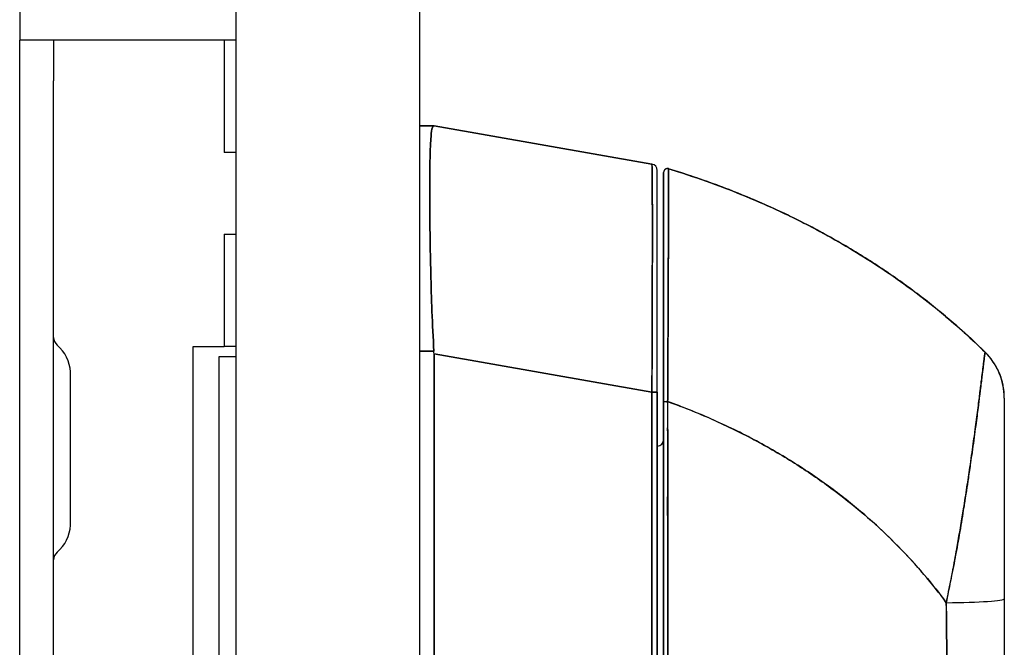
# Model space of a CAD drawing. Extents: x 785 to 1232, y 18 to 306.
# Tile 40 of 232: x 823.69 to 826.7, y 191.29 to 193.22. Entities that reach past the tile are written whole.
import ezdxf

# ---------------------------------------------------------------- set-up
doc = ezdxf.new("R2010")
doc.units = 0
doc.header["$LTSCALE"] = 4
doc.header["$MEASUREMENT"] = 0
doc.layers.get('0').update_dxf_attribs({"linetype": 'CONTINUOUS'})

msp = doc.modelspace()

# ---------------------------------------------------------------- linework, layer by layer
for p, q in [((824.913, 231.8923), (824.913, 150.9128)), ((823.6887, 207.9339), (823.6887, 193.1524)), ((824.3505, 193.2775), (824.3505, 189.5275)), ((823.7927, 193.1525), (823.6887, 193.1525)), ((823.6887, 193.0275), (823.6887, 193.1524)), ((823.7927, 193.1525), (823.7927, 193.0275)), ((823.8552, 193.1525), (823.7927, 193.1525)), ((824.315, 193.1525), (823.8552, 193.1525)), ((824.3505, 193.1525), (824.315, 193.1525)), ((824.315, 193.1525), (824.315, 192.8088)), ((823.6887, 189.7775), (823.6887, 193.0275)), ((823.7927, 189.7775), (823.7927, 193.0275)), ((824.9574, 192.8907), (824.913, 192.8907)), ((824.913, 192.8907), (824.9574, 192.8907)), ((824.9577, 192.8907), (824.9574, 192.8907)), ((824.9577, 192.8907), (825.6251, 192.773)), ((825.6251, 192.773), (824.9577, 192.8907)), ((824.3505, 192.8088), (824.315, 192.8088)), ((825.6763, 192.7592), (825.6763, 192.7588)), ((825.6413, 192.0751), (825.6413, 192.7537)), ((825.661, 192.748), (825.661, 192.7478)), ((825.661, 192.7475), (825.661, 192.7475)), ((824.9448, 192.623), (824.9448, 192.623)), ((824.945, 192.6033), (824.945, 192.6033)), ((824.315, 192.5588), (824.3505, 192.5588)), ((824.315, 192.5588), (824.315, 192.215)), ((824.22, 192.215), (824.315, 192.215)), ((824.22, 190.59), (824.22, 192.215)), ((824.3505, 192.215), (824.315, 192.215)), ((824.3505, 192.1838), (824.299, 192.1838)), ((824.299, 192.1838), (824.299, 190.6213)), ((824.913, 192.2007), (824.9574, 192.2007)), ((824.9574, 192.2007), (824.913, 192.2007)), ((824.9577, 192.1928), (824.9577, 191.1288)), ((824.9577, 191.1288), (824.9577, 192.1928)), ((824.9577, 192.1928), (825.6251, 192.0751)), ((825.6251, 192.0751), (824.9577, 192.1928)), ((826.6455, 192.1976), (826.6455, 192.198)), ((823.8448, 191.6702), (823.8448, 192.1348)), ((825.6251, 192.0751), (825.6413, 192.0751)), ((825.6251, 191.1488), (825.6251, 192.0751)), ((825.6413, 192.0751), (825.6251, 192.0751)), ((825.6251, 192.0751), (825.6251, 191.1488)), ((825.6413, 191.1488), (825.6413, 192.0751)), ((825.6413, 192.0751), (825.6413, 191.1488)), ((825.6733, 192.043), (825.6733, 192.043)), ((825.6733, 192.0428), (825.6733, 192.0428)), ((826.7043, 192.0572), (826.7043, 192.0577)), ((825.6737, 191.9662), (825.6733, 191.9662)), ((825.6737, 191.4033), (825.6737, 191.4033)), ((825.6737, 191.4018), (825.6737, 191.4018))]:
    msp.add_line(p, q)
for centre, radius, start, end in [((825.6217, 192.7537), 0.0197, 0, 80), ((825.6217, 192.7537), 0.0197, 0.0001, 80), ((825.6728, 192.748), 0.0118, 73.0676, 180), ((825.6728, 192.7479), 0.0118, 73.0732, 179.9808), ((825.6728, 192.7475), 0.0118, 73.0732, 180), ((825.6728, 192.7475), 0.0118, 73.068, 180.0177), ((823.824, 192.2429), 0.0312, 180, 229.2152), ((823.7255, 192.1288), 0.1195, 3.9479, 49.2152), ((824.8287, 192.1928), 0.129, 0.0104, 3.5101), ((824.8287, 192.1928), 0.129, 0.0104, 3.5102), ((825.6217, 192.2096), 0.0197, 281.438, 281.4444), ((826.5075, 192.0577), 0.1968, 2.0475, 45.4624), ((826.5075, 192.0572), 0.1969, 360, 45.4728), ((823.8136, 192.1348), 0.0312, 0, 3.9479), ((825.6413, 191.9301), 0.0197, 270, 0), ((823.7255, 191.6763), 0.1195, 310.7848, 356.0521), ((823.8136, 191.6702), 0.0312, 356.0521, 0), ((823.824, 191.5622), 0.0312, 130.7848, 180)]:
    msp.add_arc(centre, radius, start, end)
for centre, major_axis, ratio, start_param, end_param in [((824.8287, 192.8907), (0.129, 0), 0.00001, 6.225913, 6.287001), ((826.5075, 192.0573), (0.1968, -0.0001), 0.999999, 0, 0.793727), ((825.6728, 192.0466), (-0.0118, 0), 0.002201, 0, 1.610517), ((825.6728, 192.0466), (-0.0118, 0), 0.002201, 0, 1.610517), ((826.5468, 191.4025), (0, -0.6398), 0.000117, 1.775095, 1.77755), ((826.5075, 191.443), (0.1969, 0), 0.061086, 4.809756, 6.283185), ((826.5075, 191.443), (0.1969, 0), 0.061086, 4.809756, 6.283185), ((826.4878, 191.4017), (-0.0591, 0), 0.001274, 2.293523, 2.294773), ((826.4878, 191.4017), (0.0591, 0), 0.001274, 5.435116, 5.436365), ((826.4878, 191.3544), (0.0591, 0), 0.001274, 5.447373, 5.447861), ((826.4878, 191.3544), (-0.0591, 0), 0.001274, 2.305794, 2.306282)]:
    msp.add_ellipse(centre, major_axis=major_axis, ratio=ratio, start_param=start_param, end_param=end_param)
for points, knots in [([(824.9574, 192.2007), (824.955, 192.2417), (824.953, 192.2824), (824.9515, 192.3224), (824.9499, 192.3623), (824.9488, 192.4014), (824.9478, 192.4392), (824.9469, 192.477), (824.9462, 192.5134), (824.9457, 192.548), (824.9452, 192.5826), (824.9449, 192.6154), (824.9447, 192.6459), (824.9445, 192.6764), (824.9445, 192.7046), (824.9447, 192.7302), (824.9449, 192.7558), (824.9452, 192.7787), (824.9457, 192.7986), (824.9462, 192.8185), (824.9469, 192.8354), (824.9478, 192.8491), (824.9488, 192.8628), (824.9499, 192.8732), (824.9515, 192.8802), (824.953, 192.8872), (824.955, 192.8907), (824.9574, 192.8907)], [0, 0, 0, 0, 0.111111, 0.111111, 0.111111, 0.222222, 0.222222, 0.222222, 0.333333, 0.333333, 0.333333, 0.444444, 0.444444, 0.444444, 0.555556, 0.555556, 0.555556, 0.666667, 0.666667, 0.666667, 0.777778, 0.777778, 0.777778, 0.888889, 0.888889, 0.888889, 1, 1, 1, 1]), ([(824.9574, 192.8907), (824.9551, 192.8907), (824.9531, 192.8872), (824.9515, 192.8803), (824.9499, 192.8733), (824.9487, 192.8628), (824.9478, 192.8491), (824.9478, 192.849), (824.9478, 192.849), (824.9478, 192.849), (824.9469, 192.8353), (824.9462, 192.8184), (824.9457, 192.7986), (824.9457, 192.7986), (824.9457, 192.7985), (824.9457, 192.7985), (824.9452, 192.7786), (824.9449, 192.7558), (824.9447, 192.7304), (824.9447, 192.7303), (824.9447, 192.7302), (824.9447, 192.7301), (824.9445, 192.7046), (824.9445, 192.6764), (824.9447, 192.6459), (824.9447, 192.6458), (824.9447, 192.6457), (824.9447, 192.6456), (824.9449, 192.6153), (824.9452, 192.5826), (824.9457, 192.5481), (824.9457, 192.5481), (824.9457, 192.548), (824.9457, 192.5479), (824.9462, 192.5134), (824.9469, 192.4771), (824.9478, 192.4394), (824.9478, 192.4393), (824.9478, 192.4393), (824.9478, 192.4392), (824.9487, 192.4014), (824.9499, 192.3622), (824.9515, 192.3222), (824.9515, 192.3221), (824.9515, 192.3221), (824.9515, 192.322), (824.9531, 192.2821), (824.9551, 192.2414), (824.9574, 192.2007)], [0, 0, 0, 0, 0.110836, 0.110836, 0.110836, 0.222222, 0.222222, 0.222222, 0.222377, 0.222377, 0.222377, 0.333093, 0.333093, 0.333093, 0.333333, 0.333333, 0.333333, 0.444037, 0.444037, 0.444037, 0.444444, 0.444444, 0.444444, 0.555556, 0.555556, 0.555556, 0.555957, 0.555957, 0.555957, 0.666667, 0.666667, 0.666667, 0.6669, 0.6669, 0.6669, 0.777608, 0.777608, 0.777608, 0.777778, 0.777778, 0.777778, 0.888889, 0.888889, 0.888889, 0.889157, 0.889157, 0.889157, 1, 1, 1, 1]), ([(825.6251, 192.0751), (825.6251, 192.0847), (825.6252, 192.0942), (825.6252, 192.1037), (825.6253, 192.1159), (825.6253, 192.1281), (825.6254, 192.1402), (825.6254, 192.1523), (825.6255, 192.1644), (825.6255, 192.1765), (825.6256, 192.1884), (825.6256, 192.2004), (825.6256, 192.2123), (825.6257, 192.2242), (825.6257, 192.236), (825.6258, 192.2477), (825.6258, 192.2594), (825.6259, 192.271), (825.6259, 192.2825), (825.6259, 192.294), (825.626, 192.3054), (825.626, 192.3167), (825.626, 192.3254), (825.626, 192.3341), (825.6261, 192.3426), (825.6261, 192.3452), (825.6261, 192.3477), (825.6261, 192.3502), (825.6261, 192.3612), (825.6261, 192.3721), (825.6262, 192.3828), (825.6262, 192.3936), (825.6262, 192.4042), (825.6262, 192.4146), (825.6263, 192.4251), (825.6263, 192.4354), (825.6263, 192.4455), (825.6263, 192.4556), (825.6263, 192.4656), (825.6264, 192.4753), (825.6264, 192.4851), (825.6264, 192.4947), (825.6264, 192.5041), (825.6264, 192.5135), (825.6264, 192.5227), (825.6264, 192.5317), (825.6264, 192.5407), (825.6264, 192.5495), (825.6264, 192.5581), (825.6264, 192.562), (825.6264, 192.5659), (825.6264, 192.5697), (825.6264, 192.5742), (825.6264, 192.5788), (825.6264, 192.5832), (825.6264, 192.5914), (825.6264, 192.5993), (825.6264, 192.607), (825.6264, 192.6147), (825.6264, 192.6222), (825.6264, 192.6294), (825.6264, 192.6366), (825.6264, 192.6436), (825.6263, 192.6504), (825.6263, 192.6571), (825.6263, 192.6636), (825.6263, 192.6698), (825.6263, 192.676), (825.6263, 192.682), (825.6262, 192.6877), (825.6262, 192.6934), (825.6262, 192.6989), (825.6262, 192.704), (825.6261, 192.7092), (825.6261, 192.7141), (825.6261, 192.7187), (825.6261, 192.7193), (825.6261, 192.7199), (825.6261, 192.7205), (825.626, 192.7245), (825.626, 192.7282), (825.626, 192.7317), (825.626, 192.7358), (825.6259, 192.7395), (825.6259, 192.743), (825.6258, 192.7465), (825.6258, 192.7497), (825.6258, 192.7525), (825.6257, 192.7554), (825.6257, 192.758), (825.6256, 192.7603), (825.6256, 192.7626), (825.6255, 192.7646), (825.6255, 192.7662), (825.6254, 192.7679), (825.6254, 192.7693), (825.6253, 192.7703), (825.6253, 192.7714), (825.6252, 192.7721), (825.6252, 192.7726), (825.6252, 192.7729), (825.6251, 192.773), (825.6251, 192.773)], [0, 0, 0, 0, 0.026039, 0.026039, 0.026039, 0.059399, 0.059399, 0.059399, 0.09265, 0.09265, 0.09265, 0.125794, 0.125794, 0.125794, 0.158839, 0.158839, 0.158839, 0.19179, 0.19179, 0.19179, 0.224653, 0.224653, 0.224653, 0.25, 0.25, 0.25, 0.257436, 0.257436, 0.257436, 0.29014, 0.29014, 0.29014, 0.322774, 0.322774, 0.322774, 0.355349, 0.355349, 0.355349, 0.387877, 0.387877, 0.387877, 0.420367, 0.420367, 0.420367, 0.452835, 0.452835, 0.452835, 0.485288, 0.485288, 0.485288, 0.5, 0.5, 0.5, 0.51774, 0.51774, 0.51774, 0.550195, 0.550195, 0.550195, 0.582663, 0.582663, 0.582663, 0.615155, 0.615155, 0.615155, 0.647686, 0.647686, 0.647686, 0.680267, 0.680267, 0.680267, 0.712906, 0.712906, 0.712906, 0.745618, 0.745618, 0.745618, 0.75, 0.75, 0.75, 0.778409, 0.778409, 0.778409, 0.811278, 0.811278, 0.811278, 0.844237, 0.844237, 0.844237, 0.877291, 0.877291, 0.877291, 0.910446, 0.910446, 0.910446, 0.943705, 0.943705, 0.943705, 0.977077, 0.977077, 0.977077, 1, 1, 1, 1]), ([(825.6251, 192.773), (825.6252, 192.773), (825.6254, 192.7694), (825.6256, 192.7623), (825.6258, 192.7551), (825.6259, 192.7445), (825.626, 192.7307), (825.6261, 192.7168), (825.6262, 192.6996), (825.6263, 192.6795), (825.6263, 192.6593), (825.6264, 192.6362), (825.6264, 192.6103), (825.6264, 192.5845), (825.6264, 192.556), (825.6264, 192.5252), (825.6264, 192.4944), (825.6263, 192.4614), (825.6263, 192.4264), (825.6262, 192.3914), (825.6261, 192.3546), (825.626, 192.3164), (825.6259, 192.2782), (825.6258, 192.2387), (825.6256, 192.1983), (825.6254, 192.1579), (825.6252, 192.1166), (825.6251, 192.0751)], [0, 0, 0, 0, 0.111111, 0.111111, 0.111111, 0.222222, 0.222222, 0.222222, 0.333333, 0.333333, 0.333333, 0.444444, 0.444444, 0.444444, 0.555556, 0.555556, 0.555556, 0.666667, 0.666667, 0.666667, 0.777778, 0.777778, 0.777778, 0.888889, 0.888889, 0.888889, 1, 1, 1, 1]), ([(825.6763, 192.7588), (825.6763, 192.7588), (825.6763, 192.7588), (825.6763, 192.7588), (825.6763, 192.7588), (825.6763, 192.7588), (825.6763, 192.7587), (825.6763, 192.7587), (825.6763, 192.7586), (825.6763, 192.7586), (825.6763, 192.7585), (825.6763, 192.7584), (825.6763, 192.7583), (825.6763, 192.7582), (825.6763, 192.758), (825.6763, 192.7579), (825.6763, 192.7577), (825.6763, 192.7576), (825.6763, 192.7574), (825.6763, 192.7571), (825.6763, 192.7569), (825.6763, 192.7567), (825.6763, 192.7564), (825.6763, 192.7561), (825.6763, 192.7557), (825.6763, 192.7554), (825.6763, 192.755), (825.6763, 192.7545), (825.6763, 192.754), (825.6763, 192.7535), (825.6763, 192.7529), (825.6762, 192.7523), (825.6762, 192.7516), (825.6762, 192.7508), (825.6762, 192.7499), (825.6762, 192.749), (825.6762, 192.748), (825.6762, 192.7471), (825.6762, 192.7461), (825.6762, 192.7451), (825.6762, 192.7449), (825.6762, 192.7446), (825.6762, 192.7443), (825.6762, 192.7429), (825.6762, 192.7413), (825.6762, 192.7397), (825.6762, 192.7379), (825.6762, 192.736), (825.6762, 192.734), (825.6762, 192.7318), (825.6762, 192.7295), (825.6762, 192.727), (825.6762, 192.7244), (825.6761, 192.7215), (825.6761, 192.7185), (825.6761, 192.7153), (825.6761, 192.7118), (825.6761, 192.7082), (825.6761, 192.7071), (825.6761, 192.706), (825.6761, 192.7048), (825.6761, 192.7019), (825.6761, 192.6988), (825.6761, 192.6956), (825.676, 192.6907), (825.676, 192.6856), (825.676, 192.6802), (825.676, 192.6742), (825.676, 192.668), (825.676, 192.6614), (825.6759, 192.6544), (825.6759, 192.6471), (825.6759, 192.6394), (825.6759, 192.6391), (825.6759, 192.6389), (825.6759, 192.6387), (825.6759, 192.63), (825.6758, 192.6208), (825.6758, 192.6113), (825.6758, 192.6009), (825.6757, 192.5899), (825.6757, 192.5785), (825.6756, 192.5697), (825.6756, 192.5605), (825.6756, 192.5511), (825.6756, 192.5471), (825.6756, 192.5431), (825.6755, 192.539), (825.6755, 192.5237), (825.6754, 192.5078), (825.6754, 192.4913), (825.6753, 192.4758), (825.6753, 192.4598), (825.6752, 192.4434), (825.6752, 192.441), (825.6752, 192.4385), (825.6752, 192.4361), (825.6751, 192.4183), (825.675, 192.3999), (825.6749, 192.3811), (825.6749, 192.3643), (825.6748, 192.3471), (825.6747, 192.3296), (825.6747, 192.3265), (825.6747, 192.3234), (825.6747, 192.3202), (825.6746, 192.3077), (825.6746, 192.2951), (825.6745, 192.2823), (825.6744, 192.268), (825.6744, 192.2535), (825.6743, 192.2389), (825.6742, 192.2258), (825.6742, 192.2125), (825.6741, 192.1992), (825.6741, 192.1948), (825.6741, 192.1905), (825.6741, 192.1861), (825.674, 192.1784), (825.674, 192.1706), (825.6739, 192.1628), (825.6739, 192.1518), (825.6738, 192.1407), (825.6738, 192.1296), (825.6737, 192.1195), (825.6737, 192.1093), (825.6736, 192.0992), (825.6736, 192.09), (825.6735, 192.0808), (825.6735, 192.0715), (825.6734, 192.0632), (825.6734, 192.0549), (825.6733, 192.0465)], [0, 0, 0, 0, 0.005154, 0.005154, 0.005154, 0.011125, 0.011125, 0.011125, 0.01776, 0.01776, 0.01776, 0.024968, 0.024968, 0.024968, 0.032665, 0.032665, 0.032665, 0.040791, 0.040791, 0.040791, 0.049493, 0.049493, 0.049493, 0.059043, 0.059043, 0.059043, 0.069717, 0.069717, 0.069717, 0.08179, 0.08179, 0.08179, 0.095542, 0.095542, 0.095542, 0.111257, 0.111257, 0.111257, 0.125, 0.125, 0.125, 0.128815, 0.128815, 0.128815, 0.14795, 0.14795, 0.14795, 0.168736, 0.168736, 0.168736, 0.191175, 0.191175, 0.191175, 0.215514, 0.215514, 0.215514, 0.242018, 0.242018, 0.242018, 0.25, 0.25, 0.25, 0.270974, 0.270974, 0.270974, 0.302738, 0.302738, 0.302738, 0.337689, 0.337689, 0.337689, 0.375, 0.375, 0.375, 0.376125, 0.376125, 0.376125, 0.418166, 0.418166, 0.418166, 0.464234, 0.464234, 0.464234, 0.5, 0.5, 0.5, 0.515243, 0.515243, 0.515243, 0.571952, 0.571952, 0.571952, 0.625, 0.625, 0.625, 0.632854, 0.632854, 0.632854, 0.689973, 0.689973, 0.689973, 0.740919, 0.740919, 0.740919, 0.75, 0.75, 0.75, 0.78617, 0.78617, 0.78617, 0.826664, 0.826664, 0.826664, 0.863094, 0.863094, 0.863094, 0.875, 0.875, 0.875, 0.89603, 0.89603, 0.89603, 0.925948, 0.925948, 0.925948, 0.953112, 0.953112, 0.953112, 0.977764, 0.977764, 0.977764, 1, 1, 1, 1]), ([(825.6733, 192.0465), (825.6734, 192.0667), (825.6735, 192.088), (825.6736, 192.1103), (825.6737, 192.1271), (825.6738, 192.1444), (825.6739, 192.1621), (825.674, 192.1684), (825.674, 192.1747), (825.674, 192.181), (825.6742, 192.206), (825.6743, 192.2314), (825.6744, 192.2565), (825.6744, 192.2669), (825.6745, 192.2772), (825.6745, 192.2875), (825.6746, 192.3032), (825.6747, 192.3187), (825.6747, 192.334), (825.6748, 192.3585), (825.6749, 192.3824), (825.675, 192.4056), (825.675, 192.4073), (825.6751, 192.4089), (825.6751, 192.4105), (825.6752, 192.4358), (825.6753, 192.4603), (825.6753, 192.4833), (825.6754, 192.4929), (825.6754, 192.5024), (825.6754, 192.5115), (825.6755, 192.5249), (825.6755, 192.5377), (825.6756, 192.5498), (825.6756, 192.5667), (825.6757, 192.5823), (825.6757, 192.5964), (825.6758, 192.6004), (825.6758, 192.6042), (825.6758, 192.608), (825.6758, 192.6265), (825.6759, 192.6425), (825.6759, 192.6565), (825.6759, 192.657), (825.6759, 192.6575), (825.6759, 192.6581), (825.676, 192.6722), (825.676, 192.6843), (825.6761, 192.6946), (825.6761, 192.6969), (825.6761, 192.6991), (825.6761, 192.7012), (825.6761, 192.7095), (825.6761, 192.7166), (825.6761, 192.7227), (825.6762, 192.7252), (825.6762, 192.7276), (825.6762, 192.7298), (825.6762, 192.7343), (825.6762, 192.7382), (825.6762, 192.7414), (825.6762, 192.7436), (825.6762, 192.7456), (825.6762, 192.7473), (825.6762, 192.7493), (825.6762, 192.751), (825.6762, 192.7524), (825.6763, 192.754), (825.6763, 192.7553), (825.6763, 192.7563), (825.6763, 192.7568), (825.6763, 192.7572), (825.6763, 192.7576), (825.6763, 192.7585), (825.6763, 192.7588), (825.6763, 192.7588)], [0, 0, 0, 0, 0.051762, 0.051762, 0.051762, 0.090909, 0.090909, 0.090909, 0.104756, 0.104756, 0.104756, 0.15926, 0.15926, 0.15926, 0.181818, 0.181818, 0.181818, 0.216639, 0.216639, 0.216639, 0.272727, 0.272727, 0.272727, 0.27663, 0.27663, 0.27663, 0.337872, 0.337872, 0.337872, 0.363636, 0.363636, 0.363636, 0.401523, 0.401523, 0.401523, 0.454545, 0.454545, 0.454545, 0.469339, 0.469339, 0.469339, 0.542657, 0.542657, 0.542657, 0.545455, 0.545455, 0.545455, 0.62016, 0.62016, 0.62016, 0.636364, 0.636364, 0.636364, 0.700569, 0.700569, 0.700569, 0.727273, 0.727273, 0.727273, 0.781747, 0.781747, 0.781747, 0.818182, 0.818182, 0.818182, 0.861421, 0.861421, 0.861421, 0.909091, 0.909091, 0.909091, 0.93478, 0.93478, 0.93478, 1, 1, 1, 1]), ([(825.6763, 192.7588), (825.6763, 192.7589), (825.6763, 192.7589), (825.6763, 192.7589), (825.6763, 192.759), (825.6763, 192.759), (825.6763, 192.759), (825.6763, 192.759), (825.6763, 192.759), (825.6763, 192.7591), (825.6762, 192.7591), (825.6762, 192.7591), (825.6763, 192.7591), (825.6763, 192.7591), (825.6763, 192.7591), (825.6763, 192.7591), (825.6763, 192.7591), (825.6763, 192.7591), (825.6763, 192.7591), (825.6763, 192.7592), (825.6763, 192.7592), (825.6763, 192.7592)], [0, 0, 0, 0, 0.142857, 0.142857, 0.142857, 0.285714, 0.285714, 0.285714, 0.428571, 0.428571, 0.428571, 0.571429, 0.571429, 0.571429, 0.714286, 0.714286, 0.714286, 0.857143, 0.857143, 0.857143, 1, 1, 1, 1]), ([(825.6763, 192.7592), (825.7302, 192.7428), (825.7825, 192.725), (825.833, 192.7061), (825.8836, 192.6872), (825.9324, 192.6671), (825.9795, 192.646), (826.0265, 192.625), (826.0719, 192.6029), (826.1155, 192.5801), (826.1592, 192.5573), (826.2011, 192.5337), (826.2413, 192.5095), (826.2815, 192.4852), (826.3201, 192.4604), (826.357, 192.435), (826.3939, 192.4097), (826.4291, 192.3838), (826.4628, 192.3577), (826.4964, 192.3315), (826.5285, 192.305), (826.5589, 192.2783), (826.5893, 192.2517), (826.6182, 192.2249), (826.6455, 192.198)], [0.0000004, 0.0000004, 0.0000004, 0.0000004, 0.1250508, 0.1250508, 0.1250508, 0.2501057, 0.2501057, 0.2501057, 0.3751607, 0.3751607, 0.3751607, 0.5002156, 0.5002156, 0.5002156, 0.6252706, 0.6252706, 0.6252706, 0.7503255, 0.7503255, 0.7503255, 0.8753805, 0.8753805, 0.8753805, 1, 1, 1, 1]), ([(825.6763, 192.7588), (825.7547, 192.735), (825.8296, 192.7082), (825.9007, 192.6792), (825.9719, 192.6502), (826.0394, 192.619), (826.1033, 192.586), (826.1672, 192.5531), (826.2275, 192.5184), (826.2842, 192.4826), (826.3409, 192.4467), (826.3941, 192.4096), (826.4439, 192.3718), (826.4937, 192.3339), (826.54, 192.2954), (826.5831, 192.2564), (826.6047, 192.2369), (826.6255, 192.2172), (826.6455, 192.1976)], [0, 0, 0, 0, 0.181782, 0.181782, 0.181782, 0.363564, 0.363564, 0.363564, 0.545346, 0.545346, 0.545346, 0.727128, 0.727128, 0.727128, 0.90891, 0.90891, 0.90891, 1, 1, 1, 1]), ([(826.6455, 192.1976), (826.6182, 192.2245), (826.5893, 192.2513), (826.5589, 192.2779), (826.5285, 192.3046), (826.4964, 192.3311), (826.4628, 192.3573), (826.4291, 192.3834), (826.3939, 192.4092), (826.357, 192.4346), (826.3201, 192.4599), (826.2815, 192.4848), (826.2413, 192.509), (826.2011, 192.5333), (826.1592, 192.5569), (826.1155, 192.5797), (826.0719, 192.6025), (826.0265, 192.6246), (825.9795, 192.6456), (825.9324, 192.6667), (825.8836, 192.6868), (825.833, 192.7057), (825.7825, 192.7246), (825.7302, 192.7424), (825.6763, 192.7588)], [0, 0, 0, 0, 0.12462, 0.12462, 0.12462, 0.249674, 0.249674, 0.249674, 0.374729, 0.374729, 0.374729, 0.499784, 0.499784, 0.499784, 0.624839, 0.624839, 0.624839, 0.749894, 0.749894, 0.749894, 0.874949, 0.874949, 0.874949, 1, 1, 1, 1]), ([(825.6413, 192.0751), (825.6413, 192.1159), (825.6413, 192.1557), (825.6413, 192.195), (825.6413, 192.2342), (825.6413, 192.2727), (825.6413, 192.3099), (825.6413, 192.3471), (825.6413, 192.3829), (825.6413, 192.4169), (825.6413, 192.4508), (825.6413, 192.483), (825.6413, 192.513), (825.6413, 192.5429), (825.6413, 192.5706), (825.6413, 192.5957), (825.6413, 192.6208), (825.6413, 192.6433), (825.6413, 192.6629), (825.6413, 192.6825), (825.6413, 192.6991), (825.6413, 192.7126), (825.6413, 192.7261), (825.6413, 192.7364), (825.6413, 192.7433), (825.6413, 192.7501), (825.6413, 192.7536), (825.6413, 192.7537)], [0, 0, 0, 0, 0.111111, 0.111111, 0.111111, 0.222222, 0.222222, 0.222222, 0.333333, 0.333333, 0.333333, 0.444444, 0.444444, 0.444444, 0.555556, 0.555556, 0.555556, 0.666667, 0.666667, 0.666667, 0.777778, 0.777778, 0.777778, 0.888889, 0.888889, 0.888889, 1, 1, 1, 1]), ([(825.661, 192.7475), (825.661, 192.7474), (825.661, 192.7429), (825.661, 192.7341), (825.661, 192.7252), (825.661, 192.7119), (825.661, 192.6944), (825.661, 192.677), (825.661, 192.6554), (825.661, 192.63), (825.661, 192.6047), (825.661, 192.5756), (825.661, 192.5432), (825.661, 192.5109), (825.661, 192.4754), (825.661, 192.4373), (825.661, 192.3992), (825.661, 192.3586), (825.661, 192.3161), (825.661, 192.2736), (825.661, 192.2291), (825.661, 192.1841), (825.661, 192.139), (825.661, 192.0933), (825.661, 192.0466)], [0, 0, 0, 0, 0.125, 0.125, 0.125, 0.25, 0.25, 0.25, 0.375, 0.375, 0.375, 0.5, 0.5, 0.5, 0.625, 0.625, 0.625, 0.75, 0.75, 0.75, 0.875, 0.875, 0.875, 1, 1, 1, 1]), ([(825.661, 192.0466), (825.661, 192.0548), (825.661, 192.063), (825.661, 192.0711), (825.661, 192.0802), (825.661, 192.0893), (825.661, 192.0983), (825.661, 192.1083), (825.661, 192.1183), (825.661, 192.1282), (825.661, 192.1392), (825.661, 192.1501), (825.661, 192.161), (825.661, 192.1729), (825.661, 192.1849), (825.661, 192.1967), (825.661, 192.2098), (825.661, 192.2229), (825.661, 192.2358), (825.661, 192.2502), (825.661, 192.2644), (825.661, 192.2785), (825.661, 192.2903), (825.661, 192.302), (825.661, 192.3136), (825.661, 192.3174), (825.661, 192.3212), (825.661, 192.325), (825.661, 192.3422), (825.661, 192.3591), (825.661, 192.3756), (825.661, 192.3942), (825.661, 192.4122), (825.661, 192.4298), (825.661, 192.4485), (825.661, 192.4666), (825.661, 192.4841), (825.661, 192.5003), (825.661, 192.516), (825.661, 192.531), (825.661, 192.5344), (825.661, 192.5376), (825.661, 192.5409), (825.661, 192.5509), (825.661, 192.5606), (825.661, 192.57), (825.661, 192.5812), (825.661, 192.592), (825.661, 192.6023), (825.661, 192.6117), (825.661, 192.6206), (825.661, 192.6292), (825.661, 192.637), (825.661, 192.6445), (825.661, 192.6516), (825.661, 192.6581), (825.661, 192.6642), (825.661, 192.6701), (825.661, 192.6754), (825.661, 192.6804), (825.661, 192.6852), (825.661, 192.6881), (825.661, 192.6909), (825.661, 192.6935), (825.661, 192.6949), (825.661, 192.6963), (825.661, 192.6977), (825.661, 192.7012), (825.661, 192.7046), (825.661, 192.7079), (825.661, 192.7108), (825.661, 192.7136), (825.661, 192.7162), (825.661, 192.7187), (825.661, 192.7209), (825.661, 192.7231), (825.661, 192.7251), (825.661, 192.7269), (825.661, 192.7287), (825.661, 192.7303), (825.661, 192.7318), (825.661, 192.7332), (825.661, 192.7345), (825.661, 192.7357), (825.661, 192.7368), (825.661, 192.7378), (825.661, 192.7388), (825.661, 192.7396), (825.661, 192.7404), (825.661, 192.7411), (825.661, 192.7417), (825.661, 192.7423), (825.661, 192.7428), (825.661, 192.7433), (825.661, 192.7437), (825.661, 192.7441), (825.661, 192.7445), (825.661, 192.7448), (825.661, 192.7451), (825.661, 192.7454), (825.661, 192.7456), (825.661, 192.7459), (825.661, 192.7461), (825.661, 192.7463), (825.661, 192.7464), (825.661, 192.7466), (825.661, 192.7467), (825.661, 192.7469), (825.661, 192.747), (825.661, 192.7471), (825.661, 192.7472), (825.661, 192.7473), (825.661, 192.7473), (825.661, 192.7474), (825.661, 192.7474), (825.661, 192.7475), (825.661, 192.7475), (825.661, 192.7475), (825.661, 192.7475), (825.661, 192.7475), (825.661, 192.7475)], [0, 0, 0, 0, 0.02245, 0.02245, 0.02245, 0.047334, 0.047334, 0.047334, 0.074749, 0.074749, 0.074749, 0.10494, 0.10494, 0.10494, 0.138177, 0.138177, 0.138177, 0.174941, 0.174941, 0.174941, 0.215785, 0.215785, 0.215785, 0.25, 0.25, 0.25, 0.261359, 0.261359, 0.261359, 0.312557, 0.312557, 0.312557, 0.36984, 0.36984, 0.36984, 0.430819, 0.430819, 0.430819, 0.48753, 0.48753, 0.48753, 0.5, 0.5, 0.5, 0.538486, 0.538486, 0.538486, 0.584458, 0.584458, 0.584458, 0.626373, 0.626373, 0.626373, 0.664667, 0.664667, 0.664667, 0.699465, 0.699465, 0.699465, 0.731072, 0.731072, 0.731072, 0.75, 0.75, 0.75, 0.759869, 0.759869, 0.759869, 0.78621, 0.78621, 0.78621, 0.810385, 0.810385, 0.810385, 0.832663, 0.832663, 0.832663, 0.853294, 0.853294, 0.853294, 0.872282, 0.872282, 0.872282, 0.889703, 0.889703, 0.889703, 0.905292, 0.905292, 0.905292, 0.91893, 0.91893, 0.91893, 0.930901, 0.930901, 0.930901, 0.941484, 0.941484, 0.941484, 0.950952, 0.950952, 0.950952, 0.959577, 0.959577, 0.959577, 0.967632, 0.967632, 0.967632, 0.975259, 0.975259, 0.975259, 0.982403, 0.982403, 0.982403, 0.988977, 0.988977, 0.988977, 0.994894, 0.994894, 0.994894, 1, 1, 1, 1]), ([(824.9483, 192.4218), (824.9481, 192.4276), (824.948, 192.4334), (824.9478, 192.4392), (824.9476, 192.4502), (824.9473, 192.461), (824.9471, 192.4717)], [0.20531536, 0.20531536, 0.20531536, 0.20531536, 0.22222222, 0.22222222, 0.22222222, 0.25444936, 0.25444936, 0.25444936, 0.25444936]), ([(826.6455, 192.1976), (826.6454, 192.1977), (826.6453, 192.1973), (826.6451, 192.1962), (826.645, 192.1952), (826.6448, 192.1938), (826.6445, 192.1919), (826.6444, 192.1913), (826.6443, 192.1907), (826.6443, 192.19), (826.6438, 192.1868), (826.6432, 192.1825), (826.6425, 192.177), (826.6423, 192.1752), (826.6421, 192.1733), (826.6418, 192.1712), (826.6413, 192.1666), (826.6406, 192.1614), (826.6398, 192.1553), (826.639, 192.1482), (826.6379, 192.1399), (826.6368, 192.1304), (826.6365, 192.1282), (826.6362, 192.1259), (826.6359, 192.1235), (826.6344, 192.1111), (826.6327, 192.0969), (826.6307, 192.0807), (826.63, 192.0755), (826.6293, 192.07), (826.6286, 192.0643), (826.6271, 192.0527), (826.6256, 192.0403), (826.6239, 192.0271), (826.6229, 192.0194), (826.6219, 192.0114), (826.6208, 192.0032), (826.6195, 191.9935), (826.6182, 191.9834), (826.6168, 191.973), (826.6164, 191.9698), (826.616, 191.9666), (826.6155, 191.9633), (826.6125, 191.9408), (826.6092, 191.9167), (826.6056, 191.8911), (826.6041, 191.8805), (826.6026, 191.8697), (826.6009, 191.8585), (826.5988, 191.8437), (826.5965, 191.8285), (826.5942, 191.8129), (826.5903, 191.7868), (826.586, 191.7596), (826.5815, 191.7311), (826.5811, 191.7283), (826.5807, 191.7255), (826.5802, 191.7226), (826.5783, 191.7108), (826.5764, 191.6988), (826.5744, 191.6866), (826.5724, 191.6741), (826.5703, 191.6615), (826.5682, 191.6488), (826.5638, 191.6229), (826.5591, 191.5969), (826.5543, 191.5716), (826.5542, 191.571), (826.554, 191.5704), (826.5539, 191.5698), (826.5491, 191.5448), (826.5442, 191.5204), (826.5394, 191.4969), (826.5348, 191.4742), (826.5304, 191.4522), (826.5266, 191.431)], [0, 0, 0, 0, 0.060624, 0.060624, 0.060624, 0.111111, 0.111111, 0.111111, 0.126587, 0.126587, 0.126587, 0.198791, 0.198791, 0.198791, 0.222222, 0.222222, 0.222222, 0.273294, 0.273294, 0.273294, 0.333333, 0.333333, 0.333333, 0.347437, 0.347437, 0.347437, 0.420522, 0.420522, 0.420522, 0.444444, 0.444444, 0.444444, 0.493399, 0.493399, 0.493399, 0.52195, 0.52195, 0.52195, 0.555556, 0.555556, 0.555556, 0.565886, 0.565886, 0.565886, 0.637117, 0.637117, 0.637117, 0.666667, 0.666667, 0.666667, 0.705993, 0.705993, 0.705993, 0.771333, 0.771333, 0.771333, 0.777778, 0.777778, 0.777778, 0.804681, 0.804681, 0.804681, 0.832365, 0.832365, 0.832365, 0.888889, 0.888889, 0.888889, 0.890266, 0.890266, 0.890266, 0.946106, 0.946106, 0.946106, 1, 1, 1, 1]), ([(826.5266, 191.431), (826.529, 191.4425), (826.5313, 191.454), (826.5337, 191.4654), (826.5362, 191.4781), (826.5388, 191.4908), (826.5412, 191.5034), (826.544, 191.5174), (826.5467, 191.5313), (826.5493, 191.5451), (826.5514, 191.5563), (826.5535, 191.5674), (826.5555, 191.5784), (826.5563, 191.5825), (826.557, 191.5866), (826.5578, 191.5907), (826.5608, 191.6074), (826.5637, 191.6239), (826.5665, 191.6402), (826.5697, 191.6584), (826.5727, 191.6764), (826.5756, 191.694), (826.5769, 191.7023), (826.5782, 191.7105), (826.5796, 191.7186), (826.5814, 191.73), (826.5832, 191.7412), (826.5849, 191.7522), (826.5883, 191.7738), (826.5915, 191.7946), (826.5945, 191.8148), (826.596, 191.825), (826.5975, 191.8349), (826.5989, 191.8447), (826.6008, 191.8573), (826.6025, 191.8695), (826.6042, 191.8814), (826.6077, 191.9056), (826.6108, 191.9285), (826.6137, 191.95), (826.6139, 191.951), (826.614, 191.952), (826.6141, 191.953), (826.617, 191.9742), (826.6196, 191.9941), (826.622, 192.0126), (826.6233, 192.0228), (826.6246, 192.0326), (826.6258, 192.0419), (826.6267, 192.0495), (826.6277, 192.0568), (826.6285, 192.0639), (826.6304, 192.0785), (826.6321, 192.092), (826.6336, 192.1042), (826.6338, 192.1064), (826.6341, 192.1086), (826.6344, 192.1108), (826.6355, 192.1195), (826.6364, 192.1275), (826.6374, 192.1349), (826.6384, 192.1435), (826.6393, 192.1512), (826.6402, 192.1579), (826.6402, 192.1584), (826.6403, 192.159), (826.6404, 192.1595), (826.6411, 192.1651), (826.6417, 192.1702), (826.6422, 192.1746), (826.6428, 192.179), (826.6433, 192.1827), (826.6437, 192.1859), (826.6438, 192.1867), (826.6439, 192.1875), (826.644, 192.1883), (826.6443, 192.1901), (826.6445, 192.1916), (826.6447, 192.1929), (826.6449, 192.1946), (826.6451, 192.1958), (826.6453, 192.1966), (826.6454, 192.1973), (826.6455, 192.1976), (826.6455, 192.1976)], [0, 0, 0, 0, 0.025561, 0.025561, 0.025561, 0.054074, 0.054074, 0.054074, 0.085653, 0.085653, 0.085653, 0.111111, 0.111111, 0.111111, 0.120564, 0.120564, 0.120564, 0.159118, 0.159118, 0.159118, 0.202025, 0.202025, 0.202025, 0.222222, 0.222222, 0.222222, 0.25045, 0.25045, 0.25045, 0.305586, 0.305586, 0.305586, 0.333333, 0.333333, 0.333333, 0.368899, 0.368899, 0.368899, 0.441105, 0.441105, 0.441105, 0.444444, 0.444444, 0.444444, 0.516088, 0.516088, 0.516088, 0.555556, 0.555556, 0.555556, 0.587675, 0.587675, 0.587675, 0.654416, 0.654416, 0.654416, 0.666667, 0.666667, 0.666667, 0.716143, 0.716143, 0.716143, 0.773469, 0.773469, 0.773469, 0.777778, 0.777778, 0.777778, 0.826688, 0.826688, 0.826688, 0.875825, 0.875825, 0.875825, 0.888889, 0.888889, 0.888889, 0.920777, 0.920777, 0.920777, 0.962174, 0.962174, 0.962174, 1, 1, 1, 1]), ([(826.6455, 192.198), (826.6455, 192.198), (826.6455, 192.198), (826.6455, 192.1979), (826.6455, 192.1979), (826.6455, 192.1979), (826.6455, 192.1979), (826.6455, 192.1979), (826.6455, 192.1979), (826.6455, 192.1979), (826.6455, 192.1979), (826.6455, 192.1979), (826.6455, 192.1979), (826.6455, 192.1979), (826.6455, 192.1979), (826.6455, 192.1979), (826.6455, 192.1979), (826.6455, 192.1979), (826.6455, 192.1979), (826.6455, 192.1979), (826.6455, 192.1979), (826.6455, 192.1979), (826.6455, 192.1979), (826.6455, 192.1978), (826.6455, 192.1978), (826.6455, 192.1978), (826.6455, 192.1978), (826.6455, 192.1978), (826.6455, 192.1978), (826.6455, 192.1977), (826.6455, 192.1977), (826.6455, 192.1977), (826.6455, 192.1977), (826.6455, 192.1977), (826.6455, 192.1976), (826.6455, 192.1976), (826.6455, 192.1976)], [0, 0, 0, 0, 0.166667, 0.166667, 0.166667, 0.20499, 0.20499, 0.20499, 0.333333, 0.333333, 0.333333, 0.354537, 0.354537, 0.354537, 0.456696, 0.456696, 0.456696, 0.5, 0.5, 0.5, 0.543586, 0.543586, 0.543586, 0.645594, 0.645594, 0.645594, 0.666667, 0.666667, 0.666667, 0.795017, 0.795017, 0.795017, 0.833333, 0.833333, 0.833333, 1, 1, 1, 1]), ([(825.661, 192.0466), (825.661, 191.9487), (825.661, 191.85), (825.661, 191.7505), (825.661, 191.6509), (825.661, 191.5506), (825.661, 191.4493), (825.661, 191.3481), (825.661, 191.2459), (825.661, 191.1429)], [0, 0, 0, 0, 0.333333, 0.333333, 0.333333, 0.666667, 0.666667, 0.666667, 1, 1, 1, 1]), ([(825.661, 191.1429), (825.661, 191.2156), (825.661, 191.2883), (825.661, 191.3609), (825.661, 191.4313), (825.661, 191.5016), (825.661, 191.572), (825.661, 191.6482), (825.661, 191.7245), (825.661, 191.8007), (825.661, 191.8827), (825.661, 191.9646), (825.661, 192.0466)], [0, 0, 0, 0, 0.241265, 0.241265, 0.241265, 0.474784, 0.474784, 0.474784, 0.727965, 0.727965, 0.727965, 1, 1, 1, 1]), ([(825.6739, 191.1428), (825.6738, 191.1637), (825.6737, 191.1863), (825.6737, 191.2102), (825.6736, 191.2282), (825.6736, 191.2469), (825.6737, 191.2661), (825.6737, 191.2681), (825.6737, 191.27), (825.6737, 191.272), (825.6737, 191.2906), (825.6737, 191.3097), (825.6737, 191.3292), (825.6737, 191.3467), (825.6737, 191.3644), (825.6737, 191.3824), (825.6737, 191.3905), (825.6737, 191.3986), (825.6737, 191.4068), (825.6737, 191.4153), (825.6737, 191.4238), (825.6737, 191.4324), (825.6737, 191.448), (825.6737, 191.4638), (825.6737, 191.4796), (825.6737, 191.5047), (825.6736, 191.5299), (825.6736, 191.555), (825.6736, 191.5594), (825.6735, 191.5639), (825.6735, 191.5683), (825.6735, 191.5969), (825.6734, 191.6254), (825.6734, 191.653), (825.6734, 191.6688), (825.6733, 191.6844), (825.6733, 191.6995), (825.6733, 191.7128), (825.6733, 191.7257), (825.6733, 191.7384), (825.6733, 191.7535), (825.6733, 191.7683), (825.6734, 191.7828), (825.6734, 191.7983), (825.6734, 191.8134), (825.6734, 191.8284), (825.6734, 191.8286), (825.6734, 191.8289), (825.6734, 191.8291), (825.6735, 191.8457), (825.6735, 191.8619), (825.6736, 191.8779), (825.6736, 191.8956), (825.6736, 191.913), (825.6737, 191.9299), (825.6737, 191.9349), (825.6737, 191.9399), (825.6737, 191.9449), (825.6737, 191.9589), (825.6737, 191.9726), (825.6736, 191.9858), (825.6736, 192.0073), (825.6735, 192.0277), (825.6733, 192.0465)], [0, 0, 0, 0, 0.081335, 0.081335, 0.081335, 0.142857, 0.142857, 0.142857, 0.149075, 0.149075, 0.149075, 0.208369, 0.208369, 0.208369, 0.261718, 0.261718, 0.261718, 0.285714, 0.285714, 0.285714, 0.31059, 0.31059, 0.31059, 0.356152, 0.356152, 0.356152, 0.428571, 0.428571, 0.428571, 0.441332, 0.441332, 0.441332, 0.524105, 0.524105, 0.524105, 0.571429, 0.571429, 0.571429, 0.612746, 0.612746, 0.612746, 0.661888, 0.661888, 0.661888, 0.714286, 0.714286, 0.714286, 0.715129, 0.715129, 0.715129, 0.773301, 0.773301, 0.773301, 0.837913, 0.837913, 0.837913, 0.857143, 0.857143, 0.857143, 0.911653, 0.911653, 0.911653, 1, 1, 1, 1]), ([(825.6733, 192.0465), (825.7241, 192.0283), (825.7729, 192.0086), (825.8197, 191.9876), (825.8665, 191.9666), (825.9112, 191.9444), (825.954, 191.9211), (825.9967, 191.8979), (826.0375, 191.8737), (826.0763, 191.8488), (826.115, 191.8238), (826.1518, 191.7981), (826.1867, 191.7719), (826.2216, 191.7456), (826.2546, 191.7188), (826.2857, 191.6917), (826.3168, 191.6645), (826.3461, 191.637), (826.3736, 191.6094), (826.4011, 191.5817), (826.4269, 191.5538), (826.451, 191.5259), (826.475, 191.498), (826.4974, 191.4701), (826.5183, 191.4423), (826.5211, 191.4385), (826.5239, 191.4348), (826.5266, 191.431)], [0, 0, 0, 0, 0.122921, 0.122921, 0.122921, 0.245842, 0.245842, 0.245842, 0.368763, 0.368763, 0.368763, 0.491684, 0.491684, 0.491684, 0.614605, 0.614605, 0.614605, 0.737526, 0.737526, 0.737526, 0.860447, 0.860447, 0.860447, 0.983368, 0.983368, 0.983368, 1, 1, 1, 1]), ([(825.6733, 192.0465), (825.6733, 191.964), (825.6733, 191.882), (825.6734, 191.8007), (825.6734, 191.7803), (825.6734, 191.76), (825.6734, 191.7396), (825.6734, 191.6834), (825.6735, 191.6275), (825.6735, 191.5719), (825.6736, 191.5272), (825.6736, 191.4827), (825.6736, 191.4384), (825.6737, 191.4125), (825.6737, 191.3867), (825.6737, 191.3609), (825.6738, 191.2877), (825.6739, 191.215), (825.6739, 191.1428)], [0, 0, 0, 0, 0.266519, 0.266519, 0.266519, 0.333333, 0.333333, 0.333333, 0.518206, 0.518206, 0.518206, 0.666667, 0.666667, 0.666667, 0.753542, 0.753542, 0.753542, 1, 1, 1, 1]), ([(826.5266, 191.431), (826.5055, 191.4597), (826.4828, 191.4886), (826.4582, 191.5175), (826.4337, 191.5463), (826.4073, 191.5751), (826.3791, 191.6038), (826.3509, 191.6324), (826.3208, 191.6609), (826.2888, 191.689), (826.2567, 191.7171), (826.2227, 191.7448), (826.1866, 191.772), (826.1505, 191.7991), (826.1124, 191.8257), (826.0721, 191.8514), (826.0319, 191.8772), (825.9895, 191.9021), (825.945, 191.926), (825.9006, 191.9498), (825.8539, 191.9726), (825.8051, 191.994), (825.7628, 192.0126), (825.7189, 192.0302), (825.6733, 192.0465)], [0, 0, 0, 0, 0.127116, 0.127116, 0.127116, 0.254233, 0.254233, 0.254233, 0.381349, 0.381349, 0.381349, 0.508466, 0.508466, 0.508466, 0.635582, 0.635582, 0.635582, 0.762699, 0.762699, 0.762699, 0.889815, 0.889815, 0.889815, 1, 1, 1, 1]), ([(826.7043, 192.0572), (826.7043, 192.0573), (826.7043, 192.0544), (826.7043, 192.0486), (826.7043, 192.0428), (826.7043, 192.0342), (826.7043, 192.0224), (826.7043, 192.0106), (826.7043, 191.9957), (826.7043, 191.9775), (826.7043, 191.9593), (826.7043, 191.9378), (826.7043, 191.9129), (826.7043, 191.888), (826.7043, 191.8595), (826.7043, 191.8275), (826.7043, 191.7954), (826.7043, 191.7598), (826.7043, 191.7204), (826.7043, 191.681), (826.7043, 191.6379), (826.7043, 191.5916), (826.7043, 191.5453), (826.7043, 191.4958), (826.7043, 191.443)], [0, 0, 0, 0, 0.125, 0.125, 0.125, 0.25, 0.25, 0.25, 0.375, 0.375, 0.375, 0.5, 0.5, 0.5, 0.625, 0.625, 0.625, 0.75, 0.75, 0.75, 0.875, 0.875, 0.875, 1, 1, 1, 1]), ([(826.7043, 192.0572), (826.7043, 192.0572), (826.7043, 192.0569), (826.7043, 192.0563), (826.7043, 192.0557), (826.7043, 192.0547), (826.7043, 192.0534), (826.7043, 192.0519), (826.7043, 192.05), (826.7043, 192.0477), (826.7043, 192.0452), (826.7043, 192.0421), (826.7043, 192.0386), (826.7043, 192.0348), (826.7043, 192.0304), (826.7043, 192.0255), (826.7043, 192.02), (826.7043, 192.0139), (826.7043, 192.0072), (826.7043, 192.0047), (826.7043, 192.0021), (826.7043, 191.9993), (826.7043, 191.9942), (826.7043, 191.9887), (826.7043, 191.9829), (826.7043, 191.973), (826.7043, 191.9624), (826.7043, 191.951), (826.7043, 191.9382), (826.7043, 191.9246), (826.7043, 191.9103), (826.7043, 191.8945), (826.7043, 191.8779), (826.7043, 191.8606), (826.7043, 191.8575), (826.7043, 191.8544), (826.7043, 191.8513), (826.7043, 191.8366), (826.7043, 191.8215), (826.7043, 191.806), (826.7043, 191.7888), (826.7043, 191.771), (826.7043, 191.7529), (826.7043, 191.7365), (826.7043, 191.7197), (826.7043, 191.7028), (826.7043, 191.6874), (826.7043, 191.6719), (826.7043, 191.6562), (826.7043, 191.656), (826.7043, 191.6558), (826.7043, 191.6557), (826.7043, 191.6415), (826.7043, 191.6272), (826.7043, 191.6129), (826.7043, 191.5996), (826.7043, 191.5862), (826.7043, 191.5729), (826.7043, 191.5606), (826.7043, 191.5483), (826.7043, 191.536), (826.7043, 191.5247), (826.7043, 191.5134), (826.7043, 191.5021), (826.7043, 191.4917), (826.7043, 191.4814), (826.7043, 191.471), (826.7043, 191.4617), (826.7043, 191.4523), (826.7043, 191.443)], [0, 0, 0, 0, 0.029834, 0.029834, 0.029834, 0.0628, 0.0628, 0.0628, 0.098961, 0.098961, 0.098961, 0.138922, 0.138922, 0.138922, 0.182924, 0.182924, 0.182924, 0.2315, 0.2315, 0.2315, 0.25, 0.25, 0.25, 0.285426, 0.285426, 0.285426, 0.34571, 0.34571, 0.34571, 0.413032, 0.413032, 0.413032, 0.486895, 0.486895, 0.486895, 0.5, 0.5, 0.5, 0.561624, 0.561624, 0.561624, 0.630381, 0.630381, 0.630381, 0.692757, 0.692757, 0.692757, 0.749381, 0.749381, 0.749381, 0.75, 0.75, 0.75, 0.800969, 0.800969, 0.800969, 0.848199, 0.848199, 0.848199, 0.891486, 0.891486, 0.891486, 0.931106, 0.931106, 0.931106, 0.967268, 0.967268, 0.967268, 1, 1, 1, 1]), ([(825.6737, 191.4035), (825.6737, 191.416), (825.6737, 191.4284), (825.6736, 191.4409), (825.6736, 191.4855), (825.6736, 191.5303), (825.6735, 191.5752), (825.6735, 191.5752), (825.6735, 191.5753), (825.6735, 191.5753)], [0.2915818, 0.2915818, 0.2915818, 0.2915818, 0.3333333, 0.3333333, 0.3333333, 0.4827831, 0.4827831, 0.4827831, 0.4828531, 0.4828531, 0.4828531, 0.4828531]), ([(826.5347, 191.4734), (826.5349, 191.4734), (826.5351, 191.4734), (826.5353, 191.4734), (826.5353, 191.4734), (826.5353, 191.4734)], [0.116828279, 0.116828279, 0.116828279, 0.116828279, 0.119171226, 0.119171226, 0.119202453, 0.119202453, 0.119202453, 0.119202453]), ([(826.5347, 191.4734), (826.5349, 191.4734), (826.5351, 191.4734), (826.5353, 191.4734), (826.5353, 191.4734), (826.5353, 191.4734)], [0.116828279, 0.116828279, 0.116828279, 0.116828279, 0.119171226, 0.119171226, 0.119202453, 0.119202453, 0.119202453, 0.119202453]), ([(826.5266, 191.431), (826.5268, 191.4048), (826.5271, 191.3778), (826.5275, 191.3502), (826.5276, 191.3351), (826.5278, 191.3198), (826.528, 191.3043), (826.528, 191.3022), (826.5281, 191.3001), (826.5281, 191.2979), (826.5282, 191.2901), (826.5283, 191.2823), (826.5283, 191.2744), (826.5286, 191.2507), (826.5289, 191.2267), (826.5292, 191.2024), (826.5294, 191.1917), (826.5296, 191.1809), (826.5298, 191.17), (826.5298, 191.1673), (826.5299, 191.1646), (826.5299, 191.1619), (826.5301, 191.1522), (826.5303, 191.1425), (826.5305, 191.1327), (826.531, 191.1101), (826.5315, 191.0874), (826.5319, 191.0645), (826.532, 191.0572), (826.5322, 191.0499), (826.5323, 191.0426), (826.5323, 191.0385), (826.5324, 191.0343), (826.5324, 191.0302)], [0, 0, 0, 0, 0.215172, 0.215172, 0.215172, 0.333333, 0.333333, 0.333333, 0.349511, 0.349511, 0.349511, 0.409038, 0.409038, 0.409038, 0.587512, 0.587512, 0.587512, 0.666667, 0.666667, 0.666667, 0.686219, 0.686219, 0.686219, 0.756792, 0.756792, 0.756792, 0.91937, 0.91937, 0.91937, 0.970836, 0.970836, 0.970836, 1, 1, 1, 1]), ([(826.5324, 191.0302), (826.5316, 191.0682), (826.5308, 191.1067), (826.5302, 191.1459), (826.5301, 191.1504), (826.53, 191.1549), (826.5299, 191.1595), (826.5293, 191.201), (826.5287, 191.2433), (826.5282, 191.2862), (826.5282, 191.2885), (826.5282, 191.2908), (826.5281, 191.2931), (826.5276, 191.3383), (826.5271, 191.3843), (826.5266, 191.431)], [0, 0, 0, 0, 0.298748, 0.298748, 0.298748, 0.333333, 0.333333, 0.333333, 0.649666, 0.649666, 0.649666, 0.666667, 0.666667, 0.666667, 1, 1, 1, 1]), ([(826.7043, 191.443), (826.7043, 191.3977), (826.7043, 191.3531), (826.7043, 191.3091), (826.7043, 191.2651), (826.7043, 191.2218), (826.7043, 191.1792), (826.7043, 191.1365), (826.7043, 191.0946), (826.7043, 191.0533)], [0, 0, 0, 0, 0.333333, 0.333333, 0.333333, 0.666667, 0.666667, 0.666667, 1, 1, 1, 1]), ([(826.7043, 191.443), (826.7043, 191.3958), (826.7043, 191.3487), (826.7043, 191.3016), (826.7043, 191.2561), (826.7043, 191.2107), (826.7043, 191.1653), (826.7043, 191.1279), (826.7043, 191.0905), (826.7043, 191.0533)], [0, 0, 0, 0, 0.361662, 0.361662, 0.361662, 0.711598, 0.711598, 0.711598, 1, 1, 1, 1])]:
    msp.add_open_spline(points, degree=3, knots=knots)
for points in [[(825.6763, 192.7588), (825.6763, 192.7588), (825.6763, 192.7588), (825.6763, 192.7588)], [(825.6733, 192.043), (825.6733, 192.0442), (825.6733, 192.0454), (825.6733, 192.0465)], [(826.7043, 192.0577), (826.7043, 192.0577), (826.7043, 192.0577), (826.7043, 192.0577)], [(825.6734, 191.8035), (825.6734, 191.8575), (825.6733, 191.9117), (825.6733, 191.9662)], [(826.5469, 191.5322), (826.5469, 191.5327), (826.5469, 191.5333), (826.5469, 191.5338)], [(826.5469, 191.5338), (826.5469, 191.5333), (826.5469, 191.5327), (826.5469, 191.5322)], [(826.5347, 191.4734), (826.5349, 191.4734), (826.5351, 191.4734), (826.5353, 191.4734)], [(826.5353, 191.4734), (826.5351, 191.4734), (826.5349, 191.4734), (826.5347, 191.4734)], [(825.6737, 191.4035), (825.6737, 191.4035), (825.6737, 191.4035), (825.6737, 191.4035)], [(825.6737, 191.4015), (825.6737, 191.4015), (825.6737, 191.4015), (825.6737, 191.4015)]]:
    msp.add_open_spline(points, degree=3)

doc.saveas('drawing.dxf')
